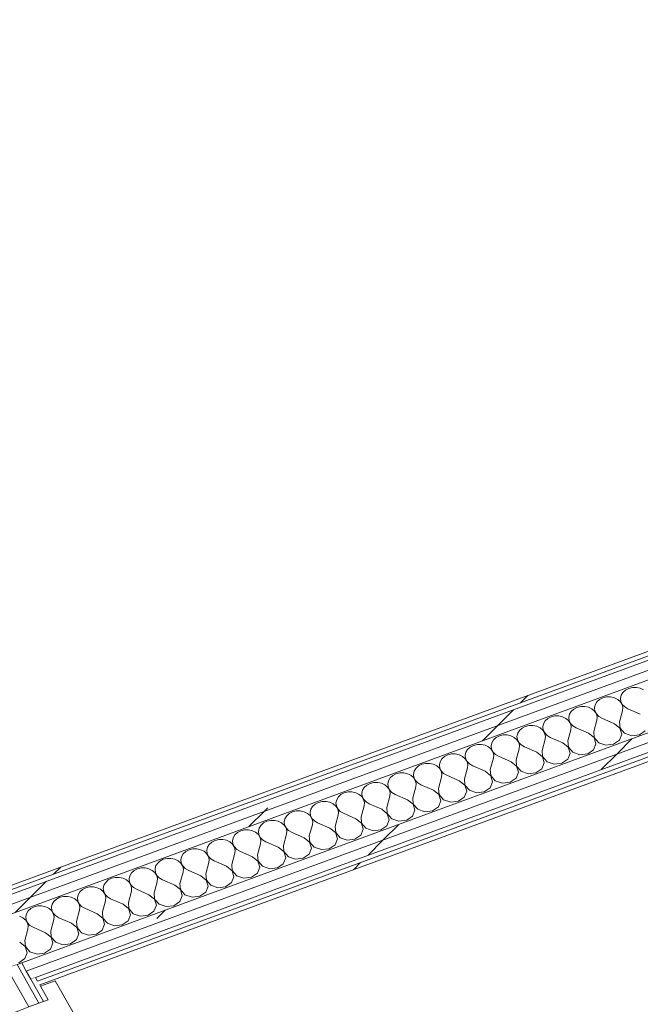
# Model space of a CAD drawing. Header units: millimetres. Extents: x -8337 to 19291, y 9509 to 21675.
# Tile 57 of 163: x -3664 to -2891, y 15337 to 16563. Entities that reach past the tile are written whole.
import ezdxf

# ---------------------------------------------------------------- set-up
doc = ezdxf.new("R2010")
doc.units = ezdxf.units.MM
doc.header["$MEASUREMENT"] = 0
doc.linetypes.add('Wipeout_Contour', pattern=[1000, 0, -1000])
doc.layers.add('Nuevo_08_E_Envans secs', color=7, linetype='Continuous')
doc.layers.add('Nuevo_Puertas Archicad', color=7, linetype='Continuous')
doc.layers.add('Nuevo_08_E_Envans secs_Pluma_Nº__1', color=7, linetype='Continuous', lineweight=5)
doc.layers.add('Nuevo_Puertas Archicad_Pluma_Nº__1', color=7, linetype='Continuous', lineweight=5)
for name, color, linetype, lineweight, true_color in [('Nuevo_08_E_Envans secs_Pluma_Nº__102', 7, 'Continuous', 5, 0xcccccc), ('Nuevo_08_E_Envans secs_Pluma_Nº__171', 171, 'Continuous', 13, 0xaaaaff), ('Nuevo_08_E_Envans secs_Pluma_Nº__177', 7, 'Continuous', 15, 0xf7e046)]:
    doc.layers.add(name, color=color, linetype=linetype, lineweight=lineweight, true_color=true_color)
pattern_1 = [(45, (0, 0), (-183.8478, 183.8478), [195, -65]), (45, (7e-14, 183.85), (-183.8478, 183.8478), [195, -65])]

# ---------------------------------------------------------------- blocks, each defined once
blk = doc.blocks.new('*X99')
at = {"layer": 'Nuevo_08_E_Envans secs_Pluma_Nº__102', "color": 254, "linetype": 'Continuous', "lineweight": 5, "true_color": 0xcccccc}
for p, q in [((-2912.9, 15725.1), (-2915.1, 15721.5)), ((-2909.7, 15728), (-2912.9, 15725.1)), ((-2905.6, 15730.1), (-2909.7, 15728)), ((-2900.9, 15731.2), (-2905.6, 15730.1)), ((-2896, 15731.3), (-2900.9, 15731.2)), ((-2891.3, 15730.3), (-2896, 15731.3)), ((-2887.1, 15728.2), (-2891.3, 15730.3)), ((-2945.1, 15713.2), (-2947.3, 15709.7)), ((-2941.9, 15716.2), (-2945.1, 15713.2)), ((-2937.8, 15718.3), (-2941.9, 15716.2)), ((-2933.1, 15719.4), (-2937.8, 15718.3)), ((-2928.2, 15719.5), (-2933.1, 15719.4)), ((-2923.5, 15718.4), (-2928.2, 15719.5)), ((-2919.3, 15716.4), (-2923.5, 15718.4)), ((-2916, 15713.5), (-2919.3, 15716.4)), ((-2913.7, 15710), (-2916, 15713.5)), ((-2915.1, 15721.5), (-2915.9, 15717.6)), ((-2915.9, 15717.6), (-2915.4, 15713.7)), ((-2915.4, 15713.7), (-2913.6, 15710.1)), ((-2977.3, 15701.4), (-2979.4, 15697.9)), ((-2974.1, 15704.3), (-2977.3, 15701.4)), ((-2970, 15706.4), (-2974.1, 15704.3)), ((-2965.3, 15707.6), (-2970, 15706.4)), ((-2960.4, 15707.6), (-2965.3, 15707.6)), ((-2955.7, 15706.6), (-2960.4, 15707.6)), ((-2951.5, 15704.6), (-2955.7, 15706.6)), ((-2948.2, 15701.7), (-2951.5, 15704.6)), ((-2945.9, 15698.2), (-2948.2, 15701.7)), ((-2947.3, 15709.7), (-2948.1, 15705.8)), ((-2948.1, 15705.8), (-2947.6, 15701.9)), ((-2947.6, 15701.9), (-2945.8, 15698.2)), ((-2916.9, 15688.3), (-2913.2, 15702.3)), ((-2912.8, 15706.2), (-2913.7, 15710)), ((-2913.6, 15710.1), (-2910.6, 15707)), ((-2913.2, 15702.3), (-2912.8, 15706.2)), ((-2910.6, 15707), (-2906.7, 15704.6)), ((-2891.2, 15697.8), (-2906.7, 15704.6)), ((-3009.5, 15689.6), (-3011.6, 15686)), ((-3006.3, 15692.5), (-3009.5, 15689.6)), ((-3002.1, 15694.6), (-3006.3, 15692.5)), ((-2997.5, 15695.7), (-3002.1, 15694.6)), ((-2992.6, 15695.8), (-2997.5, 15695.7)), ((-2987.9, 15694.8), (-2992.6, 15695.8)), ((-2983.7, 15692.7), (-2987.9, 15694.8)), ((-2980.4, 15689.9), (-2983.7, 15692.7)), ((-2978.1, 15686.4), (-2980.4, 15689.9)), ((-2979.4, 15697.9), (-2980.3, 15694)), ((-2980.3, 15694), (-2979.8, 15690.1)), ((-2979.8, 15690.1), (-2978, 15686.4)), ((-2949.1, 15676.5), (-2945.3, 15690.4)), ((-2945, 15694.3), (-2945.9, 15698.2)), ((-2945.8, 15698.2), (-2942.8, 15695.1)), ((-2945.3, 15690.4), (-2945, 15694.3)), ((-2942.8, 15695.1), (-2938.9, 15692.8)), ((-2923.4, 15686), (-2938.9, 15692.8)), ((-2916.9, 15688.3), (-2916.4, 15680.5)), ((-3041.7, 15677.7), (-3043.8, 15674.2)), ((-3038.4, 15680.7), (-3041.7, 15677.7)), ((-3034.3, 15682.8), (-3038.4, 15680.7)), ((-3029.7, 15683.9), (-3034.3, 15682.8)), ((-3024.8, 15684), (-3029.7, 15683.9)), ((-3020.1, 15682.9), (-3024.8, 15684)), ((-3015.9, 15680.9), (-3020.1, 15682.9)), ((-3012.5, 15678), (-3015.9, 15680.9)), ((-3011.6, 15686), (-3012.5, 15682.2)), ((-3012.5, 15682.2), (-3012, 15678.2)), ((-3010.3, 15674.5), (-3012.5, 15678)), ((-3012, 15678.2), (-3010.2, 15674.6)), ((-2981.3, 15664.7), (-2977.5, 15678.6)), ((-2977.2, 15682.5), (-2978.1, 15686.4)), ((-2978, 15686.4), (-2975, 15683.3)), ((-2977.5, 15678.6), (-2977.2, 15682.5)), ((-2975, 15683.3), (-2971.1, 15681)), ((-2955.6, 15674.1), (-2971.1, 15681)), ((-2949.1, 15676.5), (-2948.5, 15668.7)), ((-2916.5, 15680.5), (-2923.4, 15686)), ((-2914.2, 15672.9), (-2916.5, 15680.5)), ((-2916.4, 15680.5), (-2910.8, 15674.2)), ((-2892.3, 15672.3), (-2885, 15677.3)), ((-3073.9, 15665.9), (-3076, 15662.4)), ((-3070.6, 15668.8), (-3073.9, 15665.9)), ((-3066.5, 15671), (-3070.6, 15668.8)), ((-3061.8, 15672.1), (-3066.5, 15671)), ((-3057, 15672.1), (-3061.8, 15672.1)), ((-3052.3, 15671.1), (-3057, 15672.1)), ((-3048.1, 15669.1), (-3052.3, 15671.1)), ((-3044.7, 15666.2), (-3048.1, 15669.1)), ((-3043.8, 15674.2), (-3044.7, 15670.3)), ((-3044.7, 15670.3), (-3044.2, 15666.4)), ((-3042.5, 15662.7), (-3044.7, 15666.2)), ((-3044.2, 15666.4), (-3042.4, 15662.8)), ((-3042.4, 15662.8), (-3039.4, 15659.6)), ((-3013.5, 15652.8), (-3009.7, 15666.8)), ((-3009.3, 15670.7), (-3010.3, 15674.5)), ((-3010.2, 15674.6), (-3007.2, 15671.5)), ((-3009.7, 15666.8), (-3009.3, 15670.7)), ((-3007.2, 15671.5), (-3003.3, 15669.1)), ((-2987.8, 15662.3), (-3003.3, 15669.1)), ((-2981.3, 15664.7), (-2980.7, 15656.9)), ((-2948.7, 15668.7), (-2955.6, 15674.1)), ((-2946.4, 15661.1), (-2948.7, 15668.7)), ((-2948.5, 15668.7), (-2943, 15662.4)), ((-2924.5, 15660.5), (-2917.2, 15665.5)), ((-2917.2, 15665.5), (-2914.2, 15672.9)), ((-2910.8, 15674.2), (-2901.9, 15671.1)), ((-2901.9, 15671.1), (-2892.3, 15672.3)), ((-3108.2, 15650.5), (-3109, 15646.7)), ((-3106.1, 15654.1), (-3108.2, 15650.5)), ((-3102.8, 15657), (-3106.1, 15654.1)), ((-3098.7, 15659.1), (-3102.8, 15657)), ((-3094, 15660.2), (-3098.7, 15659.1)), ((-3089.2, 15660.3), (-3094, 15660.2)), ((-3084.4, 15659.3), (-3089.2, 15660.3)), ((-3080.3, 15657.2), (-3084.4, 15659.3)), ((-3076.9, 15654.4), (-3080.3, 15657.2)), ((-3076, 15662.4), (-3076.9, 15658.5)), ((-3076.9, 15658.5), (-3076.4, 15654.6)), ((-3074.7, 15650.9), (-3076.9, 15654.4)), ((-3076.4, 15654.6), (-3074.6, 15650.9)), ((-3073.7, 15647), (-3074.7, 15650.9)), ((-3074.6, 15650.9), (-3071.6, 15647.8)), ((-3045.7, 15641), (-3041.9, 15654.9)), ((-3041.5, 15658.9), (-3042.5, 15662.7)), ((-3041.9, 15654.9), (-3041.5, 15658.9)), ((-3039.4, 15659.6), (-3035.5, 15657.3)), ((-3019.9, 15650.5), (-3035.5, 15657.3)), ((-3013.5, 15652.8), (-3012.9, 15645.1)), ((-2980.9, 15656.8), (-2987.8, 15662.3)), ((-2978.6, 15649.3), (-2980.9, 15656.8)), ((-2980.7, 15656.9), (-2975.2, 15650.5)), ((-2975.2, 15650.5), (-2966.3, 15647.5)), ((-2956.7, 15648.6), (-2949.3, 15653.7)), ((-2949.3, 15653.7), (-2946.4, 15661.1)), ((-2943, 15662.4), (-2934.1, 15659.3)), ((-2934.1, 15659.3), (-2924.5, 15660.5)), ((-3140.4, 15638.7), (-3141.2, 15634.8)), ((-3138.3, 15642.2), (-3140.4, 15638.7)), ((-3135, 15645.2), (-3138.3, 15642.2)), ((-3130.9, 15647.3), (-3135, 15645.2)), ((-3126.2, 15648.4), (-3130.9, 15647.3)), ((-3121.3, 15648.5), (-3126.2, 15648.4)), ((-3116.6, 15647.4), (-3121.3, 15648.5)), ((-3112.4, 15645.4), (-3116.6, 15647.4)), ((-3109.1, 15642.5), (-3112.4, 15645.4)), ((-3106.9, 15639), (-3109.1, 15642.5)), ((-3109, 15646.7), (-3108.6, 15642.7)), ((-3108.6, 15642.7), (-3106.7, 15639.1)), ((-3105.9, 15635.2), (-3106.9, 15639)), ((-3106.7, 15639.1), (-3103.8, 15636)), ((-3077.9, 15629.2), (-3074.1, 15643.1)), ((-3074.1, 15643.1), (-3073.7, 15647)), ((-3071.6, 15647.8), (-3067.7, 15645.5)), ((-3052.1, 15638.6), (-3067.7, 15645.5)), ((-3045.2, 15633.2), (-3052.1, 15638.6)), ((-3045.7, 15641), (-3045.1, 15633.2)), ((-3013.1, 15645), (-3019.9, 15650.5)), ((-3010.7, 15637.4), (-3013.1, 15645)), ((-3012.9, 15645.1), (-3007.3, 15638.7)), ((-3007.3, 15638.7), (-2998.5, 15635.6)), ((-2988.9, 15636.8), (-2981.5, 15641.9)), ((-2981.5, 15641.9), (-2978.6, 15649.3)), ((-2966.3, 15647.5), (-2956.7, 15648.6)), ((-3172.6, 15626.9), (-3173.4, 15623)), ((-3170.5, 15630.4), (-3172.6, 15626.9)), ((-3167.2, 15633.4), (-3170.5, 15630.4)), ((-3163.1, 15635.5), (-3167.2, 15633.4)), ((-3158.4, 15636.6), (-3163.1, 15635.5)), ((-3153.5, 15636.6), (-3158.4, 15636.6)), ((-3148.8, 15635.6), (-3153.5, 15636.6)), ((-3144.6, 15633.6), (-3148.8, 15635.6)), ((-3141.3, 15630.7), (-3144.6, 15633.6)), ((-3139.1, 15627.2), (-3141.3, 15630.7)), ((-3141.2, 15634.8), (-3140.7, 15630.9)), ((-3140.7, 15630.9), (-3138.9, 15627.3)), ((-3138.1, 15623.4), (-3139.1, 15627.2)), ((-3138.9, 15627.3), (-3136, 15624.1)), ((-3110.1, 15617.3), (-3106.3, 15631.3)), ((-3106.3, 15631.3), (-3105.9, 15635.2)), ((-3103.8, 15636), (-3099.8, 15633.6)), ((-3084.3, 15626.8), (-3099.8, 15633.6)), ((-3077.4, 15621.3), (-3084.3, 15626.8)), ((-3077.9, 15629.2), (-3077.3, 15621.4)), ((-3042.9, 15625.6), (-3045.2, 15633.2)), ((-3045.1, 15633.2), (-3039.5, 15626.9)), ((-3039.5, 15626.9), (-3030.6, 15623.8)), ((-3021.1, 15625), (-3013.7, 15630)), ((-3013.7, 15630), (-3010.7, 15637.4)), ((-2998.5, 15635.6), (-2988.9, 15636.8)), ((-3204.8, 15615), (-3205.6, 15611.2)), ((-3202.6, 15618.6), (-3204.8, 15615)), ((-3199.4, 15621.5), (-3202.6, 15618.6)), ((-3195.3, 15623.6), (-3199.4, 15621.5)), ((-3190.6, 15624.8), (-3195.3, 15623.6)), ((-3185.7, 15624.8), (-3190.6, 15624.8)), ((-3181, 15623.8), (-3185.7, 15624.8)), ((-3176.8, 15621.8), (-3181, 15623.8)), ((-3173.5, 15618.9), (-3176.8, 15621.8)), ((-3171.3, 15615.4), (-3173.5, 15618.9)), ((-3173.4, 15623), (-3172.9, 15619.1)), ((-3172.9, 15619.1), (-3171.1, 15615.4)), ((-3170.3, 15611.5), (-3171.3, 15615.4)), ((-3171.1, 15615.4), (-3168.1, 15612.3)), ((-3142.3, 15605.5), (-3138.5, 15619.4)), ((-3138.5, 15619.4), (-3138.1, 15623.4)), ((-3136, 15624.1), (-3132, 15621.8)), ((-3116.5, 15615), (-3132, 15621.8)), ((-3109.6, 15609.5), (-3116.5, 15615)), ((-3110.1, 15617.3), (-3109.5, 15609.6)), ((-3078.1, 15606.4), (-3075.1, 15613.8)), ((-3075.1, 15613.8), (-3077.4, 15621.3)), ((-3077.3, 15621.4), (-3071.7, 15615)), ((-3071.7, 15615), (-3062.8, 15612)), ((-3053.3, 15613.1), (-3045.9, 15618.2)), ((-3045.9, 15618.2), (-3042.9, 15625.6)), ((-3030.6, 15623.8), (-3021.1, 15625)), ((-3237, 15603.2), (-3237.8, 15599.3)), ((-3234.8, 15606.8), (-3237, 15603.2)), ((-3231.6, 15609.7), (-3234.8, 15606.8)), ((-3227.5, 15611.8), (-3231.6, 15609.7)), ((-3222.8, 15612.9), (-3227.5, 15611.8)), ((-3217.9, 15613), (-3222.8, 15612.9)), ((-3213.2, 15611.9), (-3217.9, 15613)), ((-3209, 15609.9), (-3213.2, 15611.9)), ((-3205.7, 15607.1), (-3209, 15609.9)), ((-3203.4, 15603.6), (-3205.7, 15607.1)), ((-3205.6, 15611.2), (-3205.1, 15607.3)), ((-3205.1, 15607.3), (-3203.3, 15603.6)), ((-3202.5, 15599.7), (-3203.4, 15603.6)), ((-3203.3, 15603.6), (-3200.3, 15600.5)), ((-3174.5, 15593.7), (-3170.7, 15607.6)), ((-3170.7, 15607.6), (-3170.3, 15611.5)), ((-3168.1, 15612.3), (-3164.2, 15610)), ((-3148.7, 15603.1), (-3164.2, 15610)), ((-3141.8, 15597.7), (-3148.7, 15603.1)), ((-3142.3, 15605.5), (-3141.7, 15597.7)), ((-3110.3, 15594.5), (-3107.3, 15601.9)), ((-3107.3, 15601.9), (-3109.6, 15609.5)), ((-3109.5, 15609.6), (-3103.9, 15603.2)), ((-3103.9, 15603.2), (-3095, 15600.1)), ((-3085.5, 15601.3), (-3078.1, 15606.4)), ((-3062.8, 15612), (-3053.3, 15613.1)), ((-3287.2, 15589.3), (-3291.8, 15588.1)), ((-3282.3, 15589.3), (-3287.2, 15589.3)), ((-3277.6, 15588.3), (-3282.3, 15589.3)), ((-3269.1, 15591.4), (-3270, 15587.5)), ((-3267, 15594.9), (-3269.1, 15591.4)), ((-3263.8, 15597.9), (-3267, 15594.9)), ((-3259.7, 15600), (-3263.8, 15597.9)), ((-3255, 15601.1), (-3259.7, 15600)), ((-3250.1, 15601.1), (-3255, 15601.1)), ((-3245.4, 15600.1), (-3250.1, 15601.1)), ((-3241.2, 15598.1), (-3245.4, 15600.1)), ((-3237.9, 15595.2), (-3241.2, 15598.1)), ((-3235.6, 15591.7), (-3237.9, 15595.2)), ((-3237.8, 15599.3), (-3237.3, 15595.4)), ((-3237.3, 15595.4), (-3235.5, 15591.8)), ((-3234.7, 15587.9), (-3235.6, 15591.7)), ((-3235.5, 15591.8), (-3232.5, 15588.7)), ((-3206.6, 15581.8), (-3202.9, 15595.8)), ((-3202.9, 15595.8), (-3202.5, 15599.7)), ((-3200.3, 15600.5), (-3196.4, 15598.1)), ((-3180.9, 15591.3), (-3196.4, 15598.1)), ((-3174, 15585.9), (-3180.9, 15591.3)), ((-3174.5, 15593.7), (-3173.9, 15585.9)), ((-3142.5, 15582.7), (-3139.5, 15590.1)), ((-3139.5, 15590.1), (-3141.8, 15597.7)), ((-3141.7, 15597.7), (-3136.1, 15591.4)), ((-3136.1, 15591.4), (-3127.2, 15588.3)), ((-3127.2, 15588.3), (-3117.7, 15589.5)), ((-3117.7, 15589.5), (-3110.3, 15594.5)), ((-3095, 15600.1), (-3085.5, 15601.3)), ((-3319.4, 15577.4), (-3324, 15576.3)), ((-3314.5, 15577.5), (-3319.4, 15577.4)), ((-3309.8, 15576.5), (-3314.5, 15577.5)), ((-3301.3, 15579.6), (-3302.2, 15575.7)), ((-3299.2, 15583.1), (-3301.3, 15579.6)), ((-3296, 15586), (-3299.2, 15583.1)), ((-3291.8, 15588.1), (-3296, 15586)), ((-3273.4, 15586.3), (-3277.6, 15588.3)), ((-3270.1, 15583.4), (-3273.4, 15586.3)), ((-3267.8, 15579.9), (-3270.1, 15583.4)), ((-3270, 15587.5), (-3269.5, 15583.6)), ((-3269.5, 15583.6), (-3267.7, 15579.9)), ((-3266.9, 15576), (-3267.8, 15579.9)), ((-3267.7, 15579.9), (-3264.7, 15576.8)), ((-3238.8, 15570), (-3235, 15583.9)), ((-3235, 15583.9), (-3234.7, 15587.9)), ((-3232.5, 15588.7), (-3228.6, 15586.3)), ((-3213.1, 15579.5), (-3228.6, 15586.3)), ((-3206.2, 15574), (-3213.1, 15579.5)), ((-3206.6, 15581.8), (-3206.1, 15574.1)), ((-3174.7, 15570.9), (-3171.7, 15578.3)), ((-3171.7, 15578.3), (-3174, 15585.9)), ((-3173.9, 15585.9), (-3168.3, 15579.5)), ((-3168.3, 15579.5), (-3159.4, 15576.5)), ((-3159.4, 15576.5), (-3149.8, 15577.7)), ((-3149.8, 15577.7), (-3142.5, 15582.7)), ((-3351.5, 15565.6), (-3356.2, 15564.5)), ((-3346.7, 15565.6), (-3351.5, 15565.6)), ((-3342, 15564.6), (-3346.7, 15565.6)), ((-3337.8, 15562.6), (-3342, 15564.6)), ((-3333.5, 15567.7), (-3334.4, 15563.8)), ((-3331.4, 15571.3), (-3333.5, 15567.7)), ((-3328.2, 15574.2), (-3331.4, 15571.3)), ((-3324, 15576.3), (-3328.2, 15574.2)), ((-3305.6, 15574.4), (-3309.8, 15576.5)), ((-3302.2, 15571.6), (-3305.6, 15574.4)), ((-3302.2, 15575.7), (-3301.7, 15571.8)), ((-3300, 15568.1), (-3302.2, 15571.6)), ((-3301.7, 15571.8), (-3299.9, 15568.1)), ((-3299, 15564.2), (-3300, 15568.1)), ((-3299.9, 15568.1), (-3296.9, 15565)), ((-3296.9, 15565), (-3293, 15562.6)), ((-3271, 15558.2), (-3267.2, 15572.1)), ((-3267.2, 15572.1), (-3266.9, 15576)), ((-3264.7, 15576.8), (-3260.8, 15574.5)), ((-3245.3, 15567.7), (-3260.8, 15574.5)), ((-3238.4, 15562.2), (-3245.3, 15567.7)), ((-3238.8, 15570), (-3238.2, 15562.2)), ((-3206.9, 15559), (-3203.9, 15566.5)), ((-3203.9, 15566.5), (-3206.2, 15574)), ((-3206.1, 15574.1), (-3200.5, 15567.7)), ((-3200.5, 15567.7), (-3191.6, 15564.7)), ((-3191.6, 15564.7), (-3182, 15565.8)), ((-3182, 15565.8), (-3174.7, 15570.9)), ((-3388.4, 15552.6), (-3392.5, 15550.5)), ((-3383.7, 15553.8), (-3388.4, 15552.6)), ((-3378.9, 15553.8), (-3383.7, 15553.8)), ((-3374.1, 15552.8), (-3378.9, 15553.8)), ((-3370, 15550.8), (-3374.1, 15552.8)), ((-3365.7, 15555.9), (-3366.6, 15552)), ((-3363.6, 15559.4), (-3365.7, 15555.9)), ((-3360.3, 15562.4), (-3363.6, 15559.4)), ((-3356.2, 15564.5), (-3360.3, 15562.4)), ((-3334.4, 15559.7), (-3337.8, 15562.6)), ((-3334.4, 15563.8), (-3333.9, 15559.9)), ((-3332.2, 15556.2), (-3334.4, 15559.7)), ((-3333.9, 15559.9), (-3332.1, 15556.3)), ((-3331.2, 15552.4), (-3332.2, 15556.2)), ((-3332.1, 15556.3), (-3329.1, 15553.2)), ((-3331.6, 15548.5), (-3331.2, 15552.4)), ((-3329.1, 15553.2), (-3325.2, 15550.8)), ((-3303.2, 15546.4), (-3299.4, 15560.3)), ((-3299.4, 15560.3), (-3299, 15564.2)), ((-3277.5, 15555.8), (-3293, 15562.6)), ((-3270.6, 15550.4), (-3277.5, 15555.8)), ((-3271, 15558.2), (-3270.4, 15550.4)), ((-3239, 15547.2), (-3236.1, 15554.6)), ((-3236.1, 15554.6), (-3238.4, 15562.2)), ((-3238.2, 15562.2), (-3232.7, 15555.9)), ((-3232.7, 15555.9), (-3223.8, 15552.8)), ((-3223.8, 15552.8), (-3214.2, 15554)), ((-3214.2, 15554), (-3206.9, 15559)), ((-3420.6, 15540.8), (-3424.7, 15538.7)), ((-3415.9, 15541.9), (-3420.6, 15540.8)), ((-3411, 15542), (-3415.9, 15541.9)), ((-3406.3, 15541), (-3411, 15542)), ((-3402.1, 15538.9), (-3406.3, 15541)), ((-3397.9, 15544.1), (-3398.8, 15540.2)), ((-3398.8, 15540.2), (-3398.3, 15536.3)), ((-3395.8, 15547.6), (-3397.9, 15544.1)), ((-3392.5, 15550.5), (-3395.8, 15547.6)), ((-3366.6, 15547.9), (-3370, 15550.8)), ((-3366.6, 15552), (-3366.1, 15548.1)), ((-3364.4, 15544.4), (-3366.6, 15547.9)), ((-3366.1, 15548.1), (-3364.3, 15544.4)), ((-3363.4, 15540.5), (-3364.4, 15544.4)), ((-3364.3, 15544.4), (-3361.3, 15541.3)), ((-3363.8, 15536.6), (-3363.4, 15540.5)), ((-3361.3, 15541.3), (-3357.4, 15539)), ((-3335.4, 15534.5), (-3331.6, 15548.5)), ((-3309.6, 15544), (-3325.2, 15550.8)), ((-3302.8, 15538.5), (-3309.6, 15544)), ((-3303.2, 15546.4), (-3302.6, 15538.6)), ((-3271.2, 15535.4), (-3268.3, 15542.8)), ((-3268.3, 15542.8), (-3270.6, 15550.4)), ((-3270.4, 15550.4), (-3264.9, 15544)), ((-3264.9, 15544), (-3256, 15541)), ((-3256, 15541), (-3246.4, 15542.2)), ((-3246.4, 15542.2), (-3239, 15547.2)), ((-3452.8, 15529), (-3456.9, 15526.9)), ((-3448.1, 15530.1), (-3452.8, 15529)), ((-3443.2, 15530.2), (-3448.1, 15530.1)), ((-3438.5, 15529.1), (-3443.2, 15530.2)), ((-3434.3, 15527.1), (-3438.5, 15529.1)), ((-3430.1, 15532.2), (-3430.9, 15528.4)), ((-3430.9, 15528.4), (-3430.4, 15524.4)), ((-3428, 15535.8), (-3430.1, 15532.2)), ((-3424.7, 15538.7), (-3428, 15535.8)), ((-3398.8, 15536.1), (-3402.1, 15538.9)), ((-3396.6, 15532.6), (-3398.8, 15536.1)), ((-3398.3, 15536.3), (-3396.4, 15532.6)), ((-3395.6, 15528.7), (-3396.6, 15532.6)), ((-3396.4, 15532.6), (-3393.5, 15529.5)), ((-3396, 15524.8), (-3395.6, 15528.7)), ((-3393.5, 15529.5), (-3389.6, 15527.2)), ((-3367.6, 15522.7), (-3363.8, 15536.6)), ((-3341.8, 15532.2), (-3357.4, 15539)), ((-3334.9, 15526.7), (-3341.8, 15532.2)), ((-3335.4, 15534.5), (-3334.8, 15526.7)), ((-3303.4, 15523.5), (-3300.4, 15531)), ((-3300.4, 15531), (-3302.8, 15538.5)), ((-3302.6, 15538.6), (-3297.1, 15532.2)), ((-3297.1, 15532.2), (-3288.2, 15529.2)), ((-3288.2, 15529.2), (-3278.6, 15530.3)), ((-3278.6, 15530.3), (-3271.2, 15535.4)), ((-3485, 15517.2), (-3489.1, 15515)), ((-3480.3, 15518.3), (-3485, 15517.2)), ((-3475.4, 15518.3), (-3480.3, 15518.3)), ((-3470.7, 15517.3), (-3475.4, 15518.3)), ((-3466.5, 15515.3), (-3470.7, 15517.3)), ((-3462.3, 15520.4), (-3463.1, 15516.5)), ((-3463.1, 15516.5), (-3462.6, 15512.6)), ((-3460.2, 15523.9), (-3462.3, 15520.4)), ((-3456.9, 15526.9), (-3460.2, 15523.9)), ((-3431, 15524.2), (-3434.3, 15527.1)), ((-3428.8, 15520.7), (-3431, 15524.2)), ((-3430.4, 15524.4), (-3428.6, 15520.8)), ((-3427.8, 15516.9), (-3428.8, 15520.7)), ((-3428.6, 15520.8), (-3425.7, 15517.7)), ((-3428.2, 15513), (-3427.8, 15516.9)), ((-3425.7, 15517.7), (-3421.7, 15515.3)), ((-3399.8, 15510.9), (-3396, 15524.8)), ((-3374, 15520.3), (-3389.6, 15527.2)), ((-3367.1, 15514.9), (-3374, 15520.3)), ((-3367.6, 15522.7), (-3367, 15514.9)), ((-3335.6, 15511.7), (-3332.6, 15519.1)), ((-3332.6, 15519.1), (-3334.9, 15526.7)), ((-3334.8, 15526.7), (-3329.2, 15520.4)), ((-3329.2, 15520.4), (-3320.3, 15517.3)), ((-3320.3, 15517.3), (-3310.8, 15518.5)), ((-3310.8, 15518.5), (-3303.4, 15523.5)), ((-3517.2, 15505.3), (-3521.3, 15503.2)), ((-3512.5, 15506.4), (-3517.2, 15505.3)), ((-3507.6, 15506.5), (-3512.5, 15506.4)), ((-3502.9, 15505.5), (-3507.6, 15506.5)), ((-3498.7, 15503.4), (-3502.9, 15505.5)), ((-3495.4, 15500.6), (-3498.7, 15503.4)), ((-3494.5, 15508.6), (-3495.3, 15504.7)), ((-3495.3, 15504.7), (-3494.8, 15500.8)), ((-3492.3, 15512.1), (-3494.5, 15508.6)), ((-3489.1, 15515), (-3492.3, 15512.1)), ((-3463.2, 15512.4), (-3466.5, 15515.3)), ((-3461, 15508.9), (-3463.2, 15512.4)), ((-3462.6, 15512.6), (-3460.8, 15509)), ((-3460, 15505.1), (-3461, 15508.9)), ((-3460.8, 15509), (-3457.8, 15505.8)), ((-3460.4, 15501.1), (-3460, 15505.1)), ((-3457.8, 15505.8), (-3453.9, 15503.5)), ((-3438.4, 15496.7), (-3453.9, 15503.5)), ((-3432, 15499), (-3428.2, 15513)), ((-3406.2, 15508.5), (-3421.7, 15515.3)), ((-3399.3, 15503), (-3406.2, 15508.5)), ((-3399.8, 15510.9), (-3399.2, 15503.1)), ((-3367.8, 15499.9), (-3364.8, 15507.3)), ((-3364.8, 15507.3), (-3367.1, 15514.9)), ((-3367, 15514.9), (-3361.4, 15508.5)), ((-3361.4, 15508.5), (-3352.5, 15505.5)), ((-3352.5, 15505.5), (-3343, 15506.7)), ((-3343, 15506.7), (-3335.6, 15511.7)), ((-3553.5, 15491.4), (-3556.7, 15488.4)), ((-3549.4, 15493.5), (-3553.5, 15491.4)), ((-3544.7, 15494.6), (-3549.4, 15493.5)), ((-3539.8, 15494.7), (-3544.7, 15494.6)), ((-3535.1, 15493.6), (-3539.8, 15494.7)), ((-3530.9, 15491.6), (-3535.1, 15493.6)), ((-3527.6, 15488.7), (-3530.9, 15491.6)), ((-3526.7, 15496.7), (-3527.5, 15492.9)), ((-3527.5, 15492.9), (-3527, 15488.9)), ((-3524.5, 15500.3), (-3526.7, 15496.7)), ((-3521.3, 15503.2), (-3524.5, 15500.3)), ((-3493.1, 15497.1), (-3495.4, 15500.6)), ((-3494.8, 15500.8), (-3493, 15497.1)), ((-3492.2, 15493.2), (-3493.1, 15497.1)), ((-3493, 15497.1), (-3490, 15494)), ((-3492.6, 15489.3), (-3492.2, 15493.2)), ((-3490, 15494), (-3486.1, 15491.7)), ((-3470.6, 15484.8), (-3486.1, 15491.7)), ((-3464.2, 15487.2), (-3460.4, 15501.1)), ((-3431.5, 15491.2), (-3438.4, 15496.7)), ((-3432, 15499), (-3431.4, 15491.3)), ((-3429.2, 15483.6), (-3431.5, 15491.2)), ((-3431.4, 15491.3), (-3425.8, 15484.9)), ((-3400, 15488.1), (-3397, 15495.5)), ((-3397, 15495.5), (-3399.3, 15503)), ((-3399.2, 15503.1), (-3393.6, 15496.7)), ((-3393.6, 15496.7), (-3384.7, 15493.7)), ((-3384.7, 15493.7), (-3375.2, 15494.8)), ((-3375.2, 15494.8), (-3367.8, 15499.9)), ((-3585.7, 15479.6), (-3588.9, 15476.6)), ((-3581.5, 15481.7), (-3585.7, 15479.6)), ((-3576.9, 15482.8), (-3581.5, 15481.7)), ((-3572, 15482.8), (-3576.9, 15482.8)), ((-3567.3, 15481.8), (-3572, 15482.8)), ((-3563.1, 15479.8), (-3567.3, 15481.8)), ((-3559.8, 15476.9), (-3563.1, 15479.8)), ((-3558.9, 15484.9), (-3559.7, 15481)), ((-3559.7, 15481), (-3559.2, 15477.1)), ((-3556.7, 15488.4), (-3558.9, 15484.9)), ((-3525.3, 15485.2), (-3527.6, 15488.7)), ((-3527, 15488.9), (-3525.2, 15485.3)), ((-3524.4, 15481.4), (-3525.3, 15485.2)), ((-3525.2, 15485.3), (-3522.2, 15482.2)), ((-3524.7, 15477.5), (-3524.4, 15481.4)), ((-3522.2, 15482.2), (-3518.3, 15479.8)), ((-3502.8, 15473), (-3518.3, 15479.8)), ((-3496.3, 15475.4), (-3492.6, 15489.3)), ((-3463.7, 15479.4), (-3470.6, 15484.8)), ((-3464.2, 15487.2), (-3463.6, 15479.4)), ((-3461.4, 15471.8), (-3463.7, 15479.4)), ((-3463.6, 15479.4), (-3458, 15473.1)), ((-3432.2, 15476.2), (-3429.2, 15483.6)), ((-3425.8, 15484.9), (-3416.9, 15481.8)), ((-3416.9, 15481.8), (-3407.4, 15483)), ((-3407.4, 15483), (-3400, 15488.1)), ((-3617.9, 15467.7), (-3621.1, 15464.8)), ((-3613.7, 15469.8), (-3617.9, 15467.7)), ((-3609.1, 15471), (-3613.7, 15469.8)), ((-3604.2, 15471), (-3609.1, 15471)), ((-3599.5, 15470), (-3604.2, 15471)), ((-3595.3, 15467.9), (-3599.5, 15470)), ((-3591.9, 15465.1), (-3595.3, 15467.9)), ((-3591, 15473.1), (-3591.9, 15469.2)), ((-3591.9, 15469.2), (-3591.4, 15465.3)), ((-3588.9, 15476.6), (-3591, 15473.1)), ((-3557.5, 15473.4), (-3559.8, 15476.9)), ((-3559.2, 15477.1), (-3557.4, 15473.5)), ((-3556.6, 15469.6), (-3557.5, 15473.4)), ((-3557.4, 15473.5), (-3554.4, 15470.3)), ((-3556.9, 15465.6), (-3556.6, 15469.6)), ((-3554.4, 15470.3), (-3550.5, 15468)), ((-3535, 15461.2), (-3550.5, 15468)), ((-3528.5, 15463.5), (-3524.7, 15477.5)), ((-3495.9, 15467.5), (-3502.8, 15473)), ((-3496.3, 15475.4), (-3495.8, 15467.6)), ((-3493.6, 15460), (-3495.9, 15467.5)), ((-3495.8, 15467.6), (-3490.2, 15461.2)), ((-3464.4, 15464.4), (-3461.4, 15471.8)), ((-3458, 15473.1), (-3449.1, 15470)), ((-3449.1, 15470), (-3439.5, 15471.2)), ((-3439.5, 15471.2), (-3432.2, 15476.2)), ((-3650, 15455.9), (-3653.3, 15453)), ((-3645.9, 15458), (-3650, 15455.9)), ((-3641.2, 15459.1), (-3645.9, 15458)), ((-3636.4, 15459.2), (-3641.2, 15459.1)), ((-3631.7, 15458.1), (-3636.4, 15459.2)), ((-3627.5, 15456.1), (-3631.7, 15458.1)), ((-3624.1, 15453.2), (-3627.5, 15456.1)), ((-3623.2, 15461.2), (-3624.1, 15457.4)), ((-3624.1, 15457.4), (-3623.6, 15453.5)), ((-3621.1, 15464.8), (-3623.2, 15461.2)), ((-3589.7, 15461.6), (-3591.9, 15465.1)), ((-3591.4, 15465.3), (-3589.6, 15461.6)), ((-3588.7, 15457.7), (-3589.7, 15461.6)), ((-3589.6, 15461.6), (-3586.6, 15458.5)), ((-3589.1, 15453.8), (-3588.7, 15457.7)), ((-3586.6, 15458.5), (-3582.7, 15456.2)), ((-3567.2, 15449.3), (-3582.7, 15456.2)), ((-3560.7, 15451.7), (-3556.9, 15465.6)), ((-3528.1, 15455.7), (-3535, 15461.2)), ((-3528.5, 15463.5), (-3527.9, 15455.8)), ((-3525.8, 15448.1), (-3528.1, 15455.7)), ((-3527.9, 15455.8), (-3522.4, 15449.4)), ((-3496.6, 15452.6), (-3493.6, 15460)), ((-3490.2, 15461.2), (-3481.3, 15458.2)), ((-3481.3, 15458.2), (-3471.7, 15459.3)), ((-3471.7, 15459.3), (-3464.4, 15464.4)), ((-3659.7, 15444.3), (-3663.8, 15446.3)), ((-3656.3, 15441.4), (-3659.7, 15444.3)), ((-3655.4, 15449.4), (-3656.3, 15445.5)), ((-3656.3, 15445.5), (-3655.8, 15441.6)), ((-3653.3, 15453), (-3655.4, 15449.4)), ((-3625.1, 15428), (-3621.3, 15442)), ((-3621.9, 15449.8), (-3624.1, 15453.2)), ((-3623.6, 15453.5), (-3621.8, 15449.8)), ((-3620.9, 15445.9), (-3621.9, 15449.8)), ((-3621.8, 15449.8), (-3618.8, 15446.7)), ((-3621.3, 15442), (-3620.9, 15445.9)), ((-3618.8, 15446.7), (-3614.9, 15444.3)), ((-3599.4, 15437.5), (-3614.9, 15444.3)), ((-3592.9, 15439.9), (-3589.1, 15453.8)), ((-3560.3, 15443.9), (-3567.2, 15449.3)), ((-3560.7, 15451.7), (-3560.1, 15443.9)), ((-3558, 15436.3), (-3560.3, 15443.9)), ((-3560.1, 15443.9), (-3554.6, 15437.6)), ((-3528.7, 15440.7), (-3525.8, 15448.1)), ((-3522.4, 15449.4), (-3513.5, 15446.3)), ((-3513.5, 15446.3), (-3503.9, 15447.5)), ((-3503.9, 15447.5), (-3496.6, 15452.6)), ((-3657.3, 15416.2), (-3653.5, 15430.1)), ((-3654.1, 15437.9), (-3656.3, 15441.4)), ((-3655.8, 15441.6), (-3654, 15438)), ((-3653.1, 15434.1), (-3654.1, 15437.9)), ((-3654, 15438), (-3651, 15434.9)), ((-3653.5, 15430.1), (-3653.1, 15434.1)), ((-3651, 15434.9), (-3647.1, 15432.5)), ((-3631.5, 15425.7), (-3647.1, 15432.5)), ((-3592.5, 15432.1), (-3599.4, 15437.5)), ((-3592.9, 15439.9), (-3592.3, 15432.1)), ((-3590.2, 15424.5), (-3592.5, 15432.1)), ((-3592.3, 15432.1), (-3586.8, 15425.7)), ((-3560.9, 15428.9), (-3558, 15436.3)), ((-3554.6, 15437.6), (-3545.7, 15434.5)), ((-3545.7, 15434.5), (-3536.1, 15435.7)), ((-3536.1, 15435.7), (-3528.7, 15440.7)), ((-3624.6, 15420.2), (-3631.5, 15425.7)), ((-3625.1, 15428), (-3624.5, 15420.3)), ((-3622.3, 15412.7), (-3624.6, 15420.2)), ((-3624.5, 15420.3), (-3618.9, 15413.9)), ((-3593.1, 15417.1), (-3590.2, 15424.5)), ((-3586.8, 15425.7), (-3577.9, 15422.7)), ((-3577.9, 15422.7), (-3568.3, 15423.9)), ((-3568.3, 15423.9), (-3560.9, 15428.9)), ((-3656.8, 15408.4), (-3663.7, 15413.8)), ((-3657.3, 15416.2), (-3656.7, 15408.4)), ((-3654.5, 15400.8), (-3656.8, 15408.4)), ((-3656.7, 15408.4), (-3651.1, 15402.1)), ((-3632.7, 15400.2), (-3625.3, 15405.2)), ((-3625.3, 15405.2), (-3622.3, 15412.7)), ((-3618.9, 15413.9), (-3610, 15410.8)), ((-3610, 15410.8), (-3600.5, 15412)), ((-3600.5, 15412), (-3593.1, 15417.1)), ((-3664.9, 15388.4), (-3657.5, 15393.4)), ((-3657.5, 15393.4), (-3654.5, 15400.8)), ((-3651.1, 15402.1), (-3642.2, 15399)), ((-3642.2, 15399), (-3632.7, 15400.2))]:
    blk.add_line(p, q, dxfattribs=at)
blk = doc.blocks.new('Elem Sección_85_1')
at = {"layer": 'Nuevo_08_E_Envans secs', "lineweight": 0}
blk.add_blockref('*X99', (0, 0), dxfattribs=at)
at = {"color": 254, "linetype": 'Wipeout_Contour', "lineweight": 0, "ltscale": 64478.667846}
blk.add_wipeout([(-3641.4, 15365.4), (-3638.7, 15360.7), (-721.9, 16432.7), (-724.5, 16437.4)], dxfattribs=at).dxf.layer = 'Nuevo_08_E_Envans secs'
at = {"layer": 'Nuevo_08_E_Envans secs_Pluma_Nº__171', "linetype": 'Continuous', "lineweight": 13, "true_color": 0xaaaaff}
h = blk.add_hatch(dxfattribs=at)
h.set_pattern_fill('Panellat_HPL_0001', color=161, style=0, pattern_type=2)
h.set_pattern_definition(pattern_1)
h.paths.add_polyline_path([(-3641.4, 15365.4), (-3638.7, 15360.7), (-721.9, 16432.7), (-724.5, 16437.4)])
at = {"color": 254, "linetype": 'Wipeout_Contour', "lineweight": 0, "ltscale": 64895.06747}
blk.add_wipeout([(-3802, 15426.7), (-3796.2, 15416.5), (-729.8, 16543.6), (-735.5, 16553.7)], dxfattribs=at).dxf.layer = 'Nuevo_08_E_Envans secs'
at = {"layer": 'Nuevo_08_E_Envans secs_Pluma_Nº__177', "linetype": 'Continuous', "lineweight": 15, "true_color": 0xf7e046}
h = blk.add_hatch(dxfattribs=at)
h.set_pattern_fill('Panellat_HPL_0001', color=53, style=0, pattern_type=2)
h.set_pattern_definition(pattern_1)
h.paths.add_polyline_path([(-3802, 15426.7), (-3796.2, 15416.5), (-729.8, 16543.6), (-735.5, 16553.7)])
at = {"color": 254, "linetype": 'Wipeout_Contour', "lineweight": 0, "ltscale": 64851.958025}
blk.add_wipeout([(-3796.2, 15416.5), (-3790.5, 15406.4), (-724, 16533.5), (-729.8, 16543.6)], dxfattribs=at).dxf.layer = 'Nuevo_08_E_Envans secs'
at = {"layer": 'Nuevo_08_E_Envans secs_Pluma_Nº__177', "linetype": 'Continuous', "lineweight": 15, "true_color": 0xf7e046}
h = blk.add_hatch(dxfattribs=at)
h.set_pattern_fill('Panellat_HPL_0001', color=53, style=0, pattern_type=2)
h.set_pattern_definition(pattern_1)
h.paths.add_polyline_path([(-3796.2, 15416.5), (-3790.5, 15406.4), (-724, 16533.5), (-729.8, 16543.6)])
at = {"color": 254, "linetype": 'Wipeout_Contour', "lineweight": 0, "ltscale": 64583.459793}
blk.add_wipeout([(-720.3, 16469.1), (-3661.2, 15388.1), (-3655.5, 15378), (-714.6, 16458.9)], dxfattribs=at).dxf.layer = 'Nuevo_08_E_Envans secs'
at = {"layer": 'Nuevo_08_E_Envans secs_Pluma_Nº__177', "linetype": 'Continuous', "lineweight": 15, "true_color": 0xf7e046}
h = blk.add_hatch(dxfattribs=at)
h.set_pattern_fill('Panellat_HPL_0001', color=53, style=0, pattern_type=2)
h.set_pattern_definition(pattern_1)
h.paths.add_polyline_path([(-720.3, 16469.1), (-3661.2, 15388.1), (-3655.5, 15378), (-714.6, 16458.9)])
at = {"color": 254, "linetype": 'Wipeout_Contour', "lineweight": 0, "ltscale": 64540.406697}
blk.add_wipeout([(-3655.5, 15378), (-3649.8, 15367.9), (-708.8, 16448.8), (-714.6, 16458.9)], dxfattribs=at).dxf.layer = 'Nuevo_08_E_Envans secs'
at = {"layer": 'Nuevo_08_E_Envans secs_Pluma_Nº__177', "linetype": 'Continuous', "lineweight": 15, "true_color": 0xf7e046}
h = blk.add_hatch(dxfattribs=at)
h.set_pattern_fill('Panellat_HPL_0001', color=53, style=0, pattern_type=2)
h.set_pattern_definition(pattern_1)
h.paths.add_polyline_path([(-3655.5, 15378), (-3649.8, 15367.9), (-708.8, 16448.8), (-714.6, 16458.9)])
at = {"color": 254, "linetype": 'Wipeout_Contour', "lineweight": 0, "ltscale": 64946.472474}
blk.add_wipeout([(-738.1, 16558.4), (-740.8, 16563.1), (-3807.2, 15436), (-3804.6, 15431.3)], dxfattribs=at).dxf.layer = 'Nuevo_08_E_Envans secs'
at = {"layer": 'Nuevo_08_E_Envans secs_Pluma_Nº__171', "linetype": 'Continuous', "lineweight": 13, "true_color": 0xaaaaff}
h = blk.add_hatch(dxfattribs=at)
h.set_pattern_fill('Panellat_HPL_0001', color=161, style=0, pattern_type=2)
h.set_pattern_definition(pattern_1)
h.paths.add_polyline_path([(-738.1, 16558.4), (-740.8, 16563.1), (-3807.2, 15436), (-3804.6, 15431.3)])
at = {"layer": 'Nuevo_08_E_Envans secs_Pluma_Nº__1', "color": 7, "linetype": 'Continuous', "lineweight": 5}
for p, q in [((-740.8, 16563.1), (-3807.2, 15436)), ((-738.1, 16558.4), (-3804.6, 15431.3)), ((-735.5, 16553.7), (-3802, 15426.7)), ((-729.8, 16543.6), (-3796.2, 15416.5)), ((-724, 16533.5), (-3790.5, 15406.4)), ((-714.6, 16458.9), (-3655.5, 15378)), ((-724.5, 16437.4), (-3641.4, 15365.4)), ((-727.7, 16430.6), (-3638.7, 15360.7))]:
    blk.add_line(p, q, dxfattribs=at)
at = {"layer": 'Nuevo_08_E_Envans secs_Pluma_Nº__1', "color": 7, "linetype": 'Continuous', "lineweight": 5, "flags": 128}
for points in [[(-720.3, 16469.1), (-3661.2, 15388.1), (-3667, 15386), (-3679.6, 15381.4), (-3692.1, 15376.8)], [(-721.4, 16444.2), (-3644, 15370), (-3649.8, 15367.9)]]:
    blk.add_lwpolyline(points, dxfattribs=at)
blk = doc.blocks.new('Elem Sección_102_1')
at = {"color": 254, "linetype": 'Wipeout_Contour', "lineweight": 0, "ltscale": 63121.145704}
blk.add_wipeout([(-3649.8, 15367.9), (-3634, 15339.9), (-3628.2, 15342), (-3644, 15370)], dxfattribs=at).dxf.layer = 'Nuevo_08_E_Envans secs'
at = {"layer": 'Nuevo_08_E_Envans secs_Pluma_Nº__171', "linetype": 'Continuous', "lineweight": 13, "true_color": 0xaaaaff}
h = blk.add_hatch(dxfattribs=at)
h.set_pattern_fill('Panellat_HPL_0001', color=161, style=0, pattern_type=2)
h.set_pattern_definition(pattern_1)
h.paths.add_polyline_path([(-3649.8, 15367.9), (-3634, 15339.9), (-3628.2, 15342), (-3644, 15370)])
at = {"color": 254, "linetype": 'Wipeout_Contour', "lineweight": 0, "ltscale": 63158.281938}
blk.add_wipeout([(-3652.4, 15333.2), (-3639.8, 15337.8), (-3667, 15386), (-3679.6, 15381.4)], dxfattribs=at).dxf.layer = 'Nuevo_08_E_Envans secs'
at = {"layer": 'Nuevo_08_E_Envans secs_Pluma_Nº__177', "linetype": 'Continuous', "lineweight": 15, "true_color": 0xf7e046}
h = blk.add_hatch(dxfattribs=at)
h.set_pattern_fill('Panellat_HPL_0001', color=53, style=0, pattern_type=2)
h.set_pattern_definition(pattern_1)
h.paths.add_polyline_path([(-3652.4, 15333.2), (-3639.8, 15337.8), (-3667, 15386), (-3679.6, 15381.4)])
at = {"layer": 'Nuevo_08_E_Envans secs_Pluma_Nº__1', "color": 7, "linetype": 'Continuous', "lineweight": 5}
blk.add_line((-3644, 15370), (-3641.4, 15365.4), dxfattribs=at)
at = {"layer": 'Nuevo_08_E_Envans secs_Pluma_Nº__1', "color": 7, "linetype": 'Continuous', "lineweight": 5, "flags": 128}
blk.add_lwpolyline([(-3638.7, 15360.7), (-3637.9, 15359.2), (-3628.2, 15342)], dxfattribs=at)
at = {"color": 254, "linetype": 'Wipeout_Contour', "lineweight": 0, "ltscale": 63152.005822}
blk.add_wipeout([(-3664.9, 15328.6), (-3652.4, 15333.2), (-3679.6, 15381.4), (-3692.1, 15376.8)], dxfattribs=at).dxf.layer = 'Nuevo_08_E_Envans secs'
at = {"layer": 'Nuevo_08_E_Envans secs_Pluma_Nº__177', "linetype": 'Continuous', "lineweight": 15, "true_color": 0xf7e046}
h = blk.add_hatch(dxfattribs=at)
h.set_pattern_fill('Panellat_HPL_0001', color=53, style=0, pattern_type=2)
h.set_pattern_definition(pattern_1)
h.paths.add_polyline_path([(-3664.9, 15328.6), (-3652.4, 15333.2), (-3679.6, 15381.4), (-3692.1, 15376.8)])
at = {"layer": 'Nuevo_08_E_Envans secs_Pluma_Nº__1', "color": 7, "linetype": 'Continuous', "lineweight": 5}
for p, q in [((-3679.6, 15381.4), (-3652.4, 15333.2)), ((-3667, 15386), (-3639.8, 15337.8))]:
    blk.add_line(p, q, dxfattribs=at)
at = {"layer": 'Nuevo_08_E_Envans secs_Pluma_Nº__1', "color": 7, "linetype": 'Continuous', "lineweight": 5, "flags": 128}
blk.add_lwpolyline([(-3661.2, 15388.1), (-3655.5, 15378), (-3649.8, 15367.9), (-3634, 15339.9)], dxfattribs=at)
blk = doc.blocks.new('Elem Sección_118_1')
at = {"layer": 'Nuevo_Puertas Archicad_Pluma_Nº__1', "color": 7, "linetype": 'Continuous', "lineweight": 5}
for q in [(-3637.9, 15359.2), (-3597.5, 15327)]:
    blk.add_line((-3619.5, 15365.9), q, dxfattribs=at)
at = {"layer": 'Nuevo_Puertas Archicad_Pluma_Nº__1', "color": 7, "linetype": 'Continuous', "lineweight": 5, "flags": 128}
blk.add_lwpolyline([(-3628.2, 15342), (-3634, 15339.9), (-3639.8, 15337.8), (-3652.4, 15333.2), (-3664.9, 15328.6), (-3732.5, 15303.8), (-3745.1, 15299.2), (-3757.6, 15294.6)], dxfattribs=at)

msp = doc.modelspace()

# ---------------------------------------------------------------- block references
at = {"layer": 'Nuevo_08_E_Envans secs', "lineweight": 0}
msp.add_blockref('Elem Sección_85_1', (0, 0), dxfattribs=at)

# ---------------------------------------------------------------- next in the draw order: block references
msp.add_blockref('Elem Sección_102_1', (0, 0), dxfattribs=at)

# ---------------------------------------------------------------- next in the draw order: block references
at = {"layer": 'Nuevo_Puertas Archicad', "lineweight": 0}
msp.add_blockref('Elem Sección_118_1', (0, 0), dxfattribs=at)

doc.saveas('drawing.dxf')
